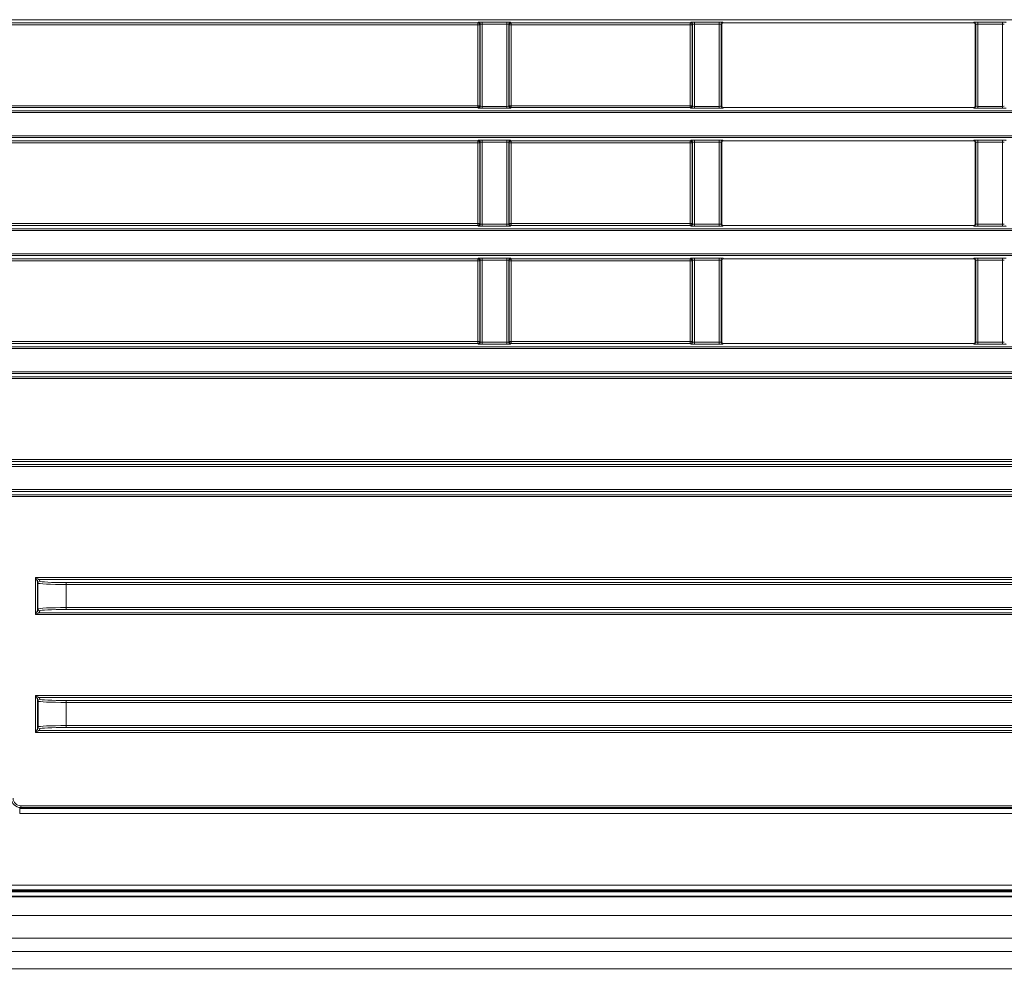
# Model space of a CAD drawing. Header units: millimetres. Extents: x 0 to 1118, y 0 to 864.
# Tile 79 of 256: x 42 to 69, y 438 to 464. Entities that reach past the tile are written whole.
import ezdxf

# ---------------------------------------------------------------- set-up
doc = ezdxf.new("R2010")
doc.units = ezdxf.units.MM
doc.styles.add('SLDTEXTSTYLE0', font='TXT', dxfattribs={"width": 0.605})
doc.dimstyles.new('SLDDIMSTYLE0', dxfattribs={"dimtxt": 3.175, "dimasz": 4.572, "dimexe": 0, "dimexo": 0.0625, "dimgap": 0.79375, "dimtad": 0, "dimtih": 1, "dimtoh": 1, "dimdec": 1, "dimlfac": 4, "dimrnd": 1e-09, "dimzin": 12, "dimdsep": 46, "dimtxsty": 'SLDTEXTSTYLE0', "dimsah": 1, "dimcen": 0.09, "dimadec": 0, "dimazin": 3, "dimtfac": 1, "dimtofl": 0, "dimtmove": 0, "dimatfit": 3, "dimfxl": 1, "dimfrac": 2, "dimtolj": 1, "dimtzin": 12, "dimarcsym": 0})

# ---------------------------------------------------------------- blocks, each defined once
blk = doc.blocks.new('_D_4')
at = {"color": 7, "linetype": 'Continuous', "lineweight": 0}
for p, q in [((26.374, 437.608), (26.374, 402.322)), ((227.249, 418.163), (227.249, 402.322)), ((128.024, 406.358), (126.933, 406.358)), ((126.933, 406.358), (126.933, 401.486)), ((136.513, 406.358), (137.604, 406.358)), ((137.604, 406.358), (137.604, 401.486)), ((26.374, 403.922), (114.201, 403.922)), ((227.249, 403.922), (139.422, 403.922)), ((126.933, 401.486), (128.024, 401.486)), ((137.604, 401.486), (136.513, 401.486))]:
    blk.add_line(p, q, dxfattribs=at)
at = {"color": 7, "linetype": 'Continuous', "lineweight": 18}
for points in [[(26.374, 403.922), (30.946, 403.16), (30.946, 404.684)], [(227.249, 403.922), (222.677, 404.684), (222.677, 403.16)]]:
    blk.add_solid(points, dxfattribs=at)
at = {"color": 7, "linetype": 'Continuous', "lineweight": 18, "char_height": 3.175, "attachment_point": 1, "style": 'SLDTEXTSTYLE0'}
for s, insert in [('803.5', (114.927, 405.578)), ('31.6', (128.024, 405.578))]:
    blk.add_mtext(s, dxfattribs=dict(at, insert=insert))

msp = doc.modelspace()

# ---------------------------------------------------------------- linework, layer by layer
at = {"color": 7, "linetype": 'Continuous', "lineweight": 18}
for p, q in [((225.0705, 463.5414), (35.9277, 463.5414)), ((37.5047, 463.4567), (54.559, 463.4567)), ((54.559, 463.4067), (37.5047, 463.4067)), ((54.5717, 463.4694), (54.559, 463.4567)), ((54.559, 463.4567), (54.559, 463.4067)), ((54.559, 463.4067), (54.6089, 463.4067)), ((54.559, 463.4067), (54.559, 461.2636)), ((54.6089, 463.4067), (54.6216, 463.4194)), ((54.6089, 461.2636), (54.6089, 463.4067)), ((54.6216, 463.4194), (54.6216, 461.2509)), ((55.3267, 463.4743), (54.6716, 463.4743)), ((54.6716, 463.4244), (54.6716, 463.4743)), ((54.6716, 463.4244), (55.3267, 463.4244)), ((54.6716, 461.2459), (54.6716, 463.4244)), ((55.3267, 463.4244), (55.3267, 463.4743)), ((55.3267, 463.4244), (55.3267, 461.2459)), ((55.3766, 461.2509), (55.3766, 463.4194)), ((55.3766, 463.4194), (55.3893, 463.4067)), ((55.3893, 463.4067), (55.3893, 461.2636)), ((55.3893, 463.4067), (55.4392, 463.4067)), ((55.4392, 463.4567), (55.4265, 463.4694)), ((60.184, 463.4567), (55.4392, 463.4567)), ((55.4392, 463.4067), (55.4392, 463.4567)), ((55.4392, 463.4067), (60.184, 463.4067)), ((55.4392, 461.2636), (55.4392, 463.4067)), ((60.1967, 463.4694), (60.184, 463.4567)), ((60.184, 463.4567), (60.184, 463.4067)), ((60.184, 463.4067), (60.2339, 463.4067)), ((60.184, 463.4067), (60.184, 461.2636)), ((60.2339, 463.4067), (60.2466, 463.4194)), ((60.2339, 461.2636), (60.2339, 463.4067)), ((60.2466, 463.4194), (60.2466, 461.2509)), ((60.9517, 463.4743), (60.2966, 463.4743)), ((60.2966, 463.4743), (60.2966, 463.4244)), ((60.2966, 463.4244), (60.9517, 463.4244)), ((60.2966, 461.2459), (60.2966, 463.4244)), ((60.9517, 463.4743), (60.9517, 463.4244)), ((60.9517, 463.4244), (60.9517, 461.2459)), ((61.0016, 461.2509), (61.0016, 463.4194)), ((61.0016, 463.4194), (61.0168, 463.4042)), ((61.0168, 463.4042), (61.0168, 461.2661)), ((61.0667, 463.4542), (61.0515, 463.4694)), ((67.6815, 463.4542), (61.0667, 463.4542)), ((67.6967, 463.4694), (67.6815, 463.4542)), ((67.7314, 463.4042), (67.7466, 463.4194)), ((67.7314, 461.2661), (67.7314, 463.4042)), ((67.7466, 463.4194), (67.7466, 461.2509)), ((68.4517, 463.4743), (67.7966, 463.4743)), ((67.7966, 463.4244), (67.7966, 463.4743)), ((67.7966, 463.4244), (68.4517, 463.4244)), ((67.7966, 461.2459), (67.7966, 463.4244)), ((68.4517, 463.4244), (68.4517, 463.4743)), ((68.4517, 463.4244), (68.4517, 461.2459)), ((35.9277, 461.1289), (225.0705, 461.1289)), ((225.0705, 461.079), (35.9277, 461.079)), ((37.5047, 461.2636), (54.559, 461.2636)), ((54.559, 461.2137), (37.5047, 461.2137)), ((54.559, 461.2636), (54.559, 461.2137)), ((54.6089, 461.2636), (54.559, 461.2636)), ((54.559, 461.2137), (54.5717, 461.201)), ((54.6216, 461.2509), (54.6089, 461.2636)), ((54.6716, 461.196), (54.6716, 461.2459)), ((55.3267, 461.2459), (54.6716, 461.2459)), ((54.6716, 461.196), (55.3267, 461.196)), ((55.3267, 461.196), (55.3267, 461.2459)), ((55.3893, 461.2636), (55.3766, 461.2509)), ((55.4392, 461.2636), (55.3893, 461.2636)), ((55.4265, 461.201), (55.4392, 461.2137)), ((55.4392, 461.2137), (55.4392, 461.2636)), ((60.184, 461.2636), (55.4392, 461.2636)), ((55.4392, 461.2137), (60.184, 461.2137)), ((60.2339, 461.2636), (60.184, 461.2636)), ((60.184, 461.2636), (60.184, 461.2137)), ((60.184, 461.2137), (60.1967, 461.201)), ((60.2466, 461.2509), (60.2339, 461.2636)), ((60.2966, 461.2459), (60.2966, 461.196)), ((60.9517, 461.2459), (60.2966, 461.2459)), ((60.2966, 461.196), (60.9517, 461.196)), ((60.9517, 461.2459), (60.9517, 461.196)), ((61.0168, 461.2661), (61.0016, 461.2509)), ((61.0515, 461.201), (61.0667, 461.2162)), ((67.6815, 461.2162), (61.0667, 461.2162)), ((67.6815, 461.2162), (67.6967, 461.201)), ((67.7466, 461.2509), (67.7314, 461.2661)), ((67.7966, 461.196), (67.7966, 461.2459)), ((68.4517, 461.2459), (67.7966, 461.2459)), ((67.7966, 461.196), (68.4517, 461.196)), ((68.4517, 461.196), (68.4517, 461.2459)), ((35.9277, 460.4664), (225.0705, 460.4664)), ((225.0705, 460.4164), (35.9277, 460.4164)), ((37.5047, 460.3317), (54.559, 460.3317)), ((54.559, 460.2817), (37.5047, 460.2817)), ((54.5717, 460.3444), (54.559, 460.3317)), ((54.559, 460.3317), (54.559, 460.2817)), ((54.559, 460.2817), (54.559, 458.1386)), ((54.559, 460.2817), (54.6089, 460.2817)), ((54.6089, 460.2817), (54.6216, 460.2944)), ((54.6089, 458.1386), (54.6089, 460.2817)), ((54.6216, 460.2944), (54.6216, 458.1259)), ((55.3267, 460.3493), (54.6716, 460.3493)), ((54.6716, 460.3493), (54.6716, 460.2994)), ((54.6716, 460.2994), (55.3267, 460.2994)), ((54.6716, 458.1209), (54.6716, 460.2994)), ((55.3267, 460.3493), (55.3267, 460.2994)), ((55.3267, 460.2994), (55.3267, 458.1209)), ((55.3766, 458.1259), (55.3766, 460.2944)), ((55.3766, 460.2944), (55.3893, 460.2817)), ((55.3893, 460.2817), (55.3893, 458.1386)), ((55.3893, 460.2817), (55.4392, 460.2817)), ((55.4392, 460.3317), (55.4265, 460.3444)), ((60.184, 460.3317), (55.4392, 460.3317)), ((55.4392, 460.2817), (55.4392, 460.3317)), ((55.4392, 458.1386), (55.4392, 460.2817)), ((55.4392, 460.2817), (60.184, 460.2817)), ((60.1967, 460.3444), (60.184, 460.3317)), ((60.184, 460.3317), (60.184, 460.2817)), ((60.184, 460.2817), (60.2339, 460.2817)), ((60.184, 460.2817), (60.184, 458.1386)), ((60.2339, 460.2817), (60.2466, 460.2944)), ((60.2339, 458.1386), (60.2339, 460.2817)), ((60.2466, 460.2944), (60.2466, 458.1259)), ((60.9517, 460.3493), (60.2966, 460.3493)), ((60.2966, 460.3493), (60.2966, 460.2994)), ((60.2966, 460.2994), (60.9517, 460.2994)), ((60.2966, 458.1209), (60.2966, 460.2994)), ((60.9517, 460.3493), (60.9517, 460.2994)), ((60.9517, 460.2994), (60.9517, 458.1209)), ((61.0016, 458.1259), (61.0016, 460.2944)), ((61.0016, 460.2944), (61.0168, 460.2792)), ((61.0168, 460.2792), (61.0168, 458.1411)), ((61.0667, 460.3292), (61.0515, 460.3444)), ((67.6815, 460.3292), (61.0667, 460.3292)), ((67.6967, 460.3444), (67.6815, 460.3292)), ((67.7314, 460.2792), (67.7466, 460.2944)), ((67.7314, 458.1411), (67.7314, 460.2792)), ((67.7466, 460.2944), (67.7466, 458.1259)), ((68.4517, 460.3493), (67.7966, 460.3493)), ((67.7966, 460.3493), (67.7966, 460.2994)), ((67.7966, 460.2994), (68.4517, 460.2994)), ((67.7966, 458.1209), (67.7966, 460.2994)), ((68.4517, 460.3493), (68.4517, 460.2994)), ((68.4517, 460.2994), (68.4517, 458.1209)), ((35.9277, 458.0039), (225.0705, 458.0039)), ((225.0705, 457.954), (35.9277, 457.954)), ((37.5047, 458.1386), (54.559, 458.1386)), ((54.559, 458.0887), (37.5047, 458.0887)), ((54.559, 458.1386), (54.559, 458.0887)), ((54.6089, 458.1386), (54.559, 458.1386)), ((54.559, 458.0887), (54.5717, 458.076)), ((54.6216, 458.1259), (54.6089, 458.1386)), ((54.6716, 458.1209), (54.6716, 458.071)), ((55.3267, 458.1209), (54.6716, 458.1209)), ((54.6716, 458.071), (55.3267, 458.071)), ((55.3267, 458.1209), (55.3267, 458.071)), ((55.3893, 458.1386), (55.3766, 458.1259)), ((55.4392, 458.1386), (55.3893, 458.1386)), ((55.4265, 458.076), (55.4392, 458.0887)), ((55.4392, 458.0887), (55.4392, 458.1386)), ((60.184, 458.1386), (55.4392, 458.1386)), ((55.4392, 458.0887), (60.184, 458.0887)), ((60.2339, 458.1386), (60.184, 458.1386)), ((60.184, 458.1386), (60.184, 458.0887)), ((60.184, 458.0887), (60.1967, 458.076)), ((60.2466, 458.1259), (60.2339, 458.1386)), ((60.2966, 458.1209), (60.2966, 458.071)), ((60.9517, 458.1209), (60.2966, 458.1209)), ((60.2966, 458.071), (60.9517, 458.071)), ((60.9517, 458.1209), (60.9517, 458.071)), ((61.0168, 458.1411), (61.0016, 458.1259)), ((61.0515, 458.076), (61.0667, 458.0912)), ((67.6815, 458.0912), (61.0667, 458.0912)), ((67.6815, 458.0912), (67.6967, 458.076)), ((67.7466, 458.1259), (67.7314, 458.1411)), ((67.7966, 458.1209), (67.7966, 458.071)), ((68.4517, 458.1209), (67.7966, 458.1209)), ((67.7966, 458.071), (68.4517, 458.071)), ((68.4517, 458.1209), (68.4517, 458.071)), ((35.9277, 457.3414), (225.0705, 457.3414)), ((225.0705, 457.2914), (35.9277, 457.2914)), ((37.5047, 457.2067), (54.559, 457.2067)), ((54.559, 457.1567), (37.5047, 457.1567)), ((54.5717, 457.2194), (54.559, 457.2067)), ((54.559, 457.2067), (54.559, 457.1567)), ((54.559, 457.1567), (54.559, 455.0136)), ((54.559, 457.1567), (54.6089, 457.1567)), ((54.6089, 457.1567), (54.6216, 457.1694)), ((54.6089, 455.0136), (54.6089, 457.1567)), ((54.6216, 457.1694), (54.6216, 455.0009)), ((55.3267, 457.2243), (54.6716, 457.2243)), ((54.6716, 457.2243), (54.6716, 457.1744)), ((54.6716, 457.1744), (55.3267, 457.1744)), ((54.6716, 454.9959), (54.6716, 457.1744)), ((55.3267, 457.2243), (55.3267, 457.1744)), ((55.3267, 457.1744), (55.3267, 454.9959)), ((55.3766, 455.0009), (55.3766, 457.1694)), ((55.3766, 457.1694), (55.3893, 457.1567)), ((55.3893, 457.1567), (55.3893, 455.0136)), ((55.3893, 457.1567), (55.4392, 457.1567)), ((55.4392, 457.2067), (55.4265, 457.2194)), ((60.184, 457.2067), (55.4392, 457.2067)), ((55.4392, 457.1567), (55.4392, 457.2067)), ((55.4392, 455.0136), (55.4392, 457.1567)), ((55.4392, 457.1567), (60.184, 457.1567)), ((60.1967, 457.2194), (60.184, 457.2067)), ((60.184, 457.2067), (60.184, 457.1567)), ((60.184, 457.1567), (60.2339, 457.1567)), ((60.184, 457.1567), (60.184, 455.0136)), ((60.2339, 457.1567), (60.2466, 457.1694)), ((60.2339, 455.0136), (60.2339, 457.1567)), ((60.2466, 457.1694), (60.2466, 455.0009)), ((60.9517, 457.2243), (60.2966, 457.2243)), ((60.2966, 457.2243), (60.2966, 457.1744)), ((60.2966, 457.1744), (60.9517, 457.1744)), ((60.2966, 454.9959), (60.2966, 457.1744)), ((60.9517, 457.2243), (60.9517, 457.1744)), ((60.9517, 457.1744), (60.9517, 454.9959)), ((61.0016, 455.0009), (61.0016, 457.1694)), ((61.0016, 457.1694), (61.0168, 457.1542)), ((61.0168, 457.1542), (61.0168, 455.0161)), ((61.0667, 457.2042), (61.0515, 457.2194)), ((67.6815, 457.2042), (61.0667, 457.2042)), ((67.6967, 457.2194), (67.6815, 457.2042)), ((67.7314, 457.1542), (67.7466, 457.1694)), ((67.7314, 455.0161), (67.7314, 457.1542)), ((67.7466, 457.1694), (67.7466, 455.0009)), ((68.4517, 457.2243), (67.7966, 457.2243)), ((67.7966, 457.2243), (67.7966, 457.1744)), ((67.7966, 457.1744), (68.4517, 457.1744)), ((67.7966, 454.9959), (67.7966, 457.1744)), ((68.4517, 457.2243), (68.4517, 457.1744)), ((68.4517, 457.1744), (68.4517, 454.9959)), ((61.0168, 455.0161), (61.0016, 455.0009)), ((67.7466, 455.0009), (67.7314, 455.0161)), ((35.9277, 454.8789), (225.0705, 454.8789)), ((225.0705, 454.829), (35.9277, 454.829)), ((37.5047, 455.0136), (54.559, 455.0136)), ((54.559, 454.9637), (37.5047, 454.9637)), ((54.6089, 455.0136), (54.559, 455.0136)), ((54.559, 455.0136), (54.559, 454.9637)), ((54.559, 454.9637), (54.5717, 454.951)), ((54.6216, 455.0009), (54.6089, 455.0136)), ((54.6716, 454.9959), (54.6716, 454.946)), ((55.3267, 454.9959), (54.6716, 454.9959)), ((54.6716, 454.946), (55.3267, 454.946)), ((55.3267, 454.9959), (55.3267, 454.946)), ((55.3893, 455.0136), (55.3766, 455.0009)), ((55.4392, 455.0136), (55.3893, 455.0136)), ((55.4265, 454.951), (55.4392, 454.9637)), ((55.4392, 454.9637), (55.4392, 455.0136)), ((60.184, 455.0136), (55.4392, 455.0136)), ((55.4392, 454.9637), (60.184, 454.9637)), ((60.2339, 455.0136), (60.184, 455.0136)), ((60.184, 455.0136), (60.184, 454.9637)), ((60.184, 454.9637), (60.1967, 454.951)), ((60.2466, 455.0009), (60.2339, 455.0136)), ((60.2966, 454.9959), (60.2966, 454.946)), ((60.9517, 454.9959), (60.2966, 454.9959)), ((60.2966, 454.946), (60.9517, 454.946)), ((60.9517, 454.9959), (60.9517, 454.946)), ((61.0515, 454.951), (61.0667, 454.9662)), ((67.6815, 454.9662), (61.0667, 454.9662)), ((67.6815, 454.9662), (67.6967, 454.951)), ((67.7966, 454.9959), (67.7966, 454.946)), ((68.4517, 454.9959), (67.7966, 454.9959)), ((67.7966, 454.946), (68.4517, 454.946)), ((68.4517, 454.9959), (68.4517, 454.946)), ((35.9277, 454.2164), (225.0705, 454.2164)), ((225.0705, 454.1664), (35.9277, 454.1664)), ((37.5047, 454.0817), (223.4935, 454.0817)), ((223.4935, 454.0317), (37.5047, 454.0317)), ((37.5047, 451.8886), (223.4935, 451.8886)), ((35.9277, 451.7539), (225.0705, 451.7539)), ((225.0705, 451.704), (35.9277, 451.704)), ((223.4935, 451.8387), (37.5047, 451.8387)), ((35.9277, 451.0914), (225.0705, 451.0914)), ((225.0705, 451.0414), (35.9277, 451.0414)), ((37.5047, 450.9567), (223.4935, 450.9567)), ((223.4935, 450.9067), (37.5047, 450.9067)), ((42.8434, 447.7817), (42.8434, 448.7636)), ((42.8933, 448.6638), (42.8434, 448.7636)), ((42.8434, 448.7636), (42.9433, 448.7137)), ((42.8434, 448.7636), (218.1548, 448.7636)), ((42.9096, 448.615), (42.8934, 448.6636)), ((42.8934, 448.6636), (42.8934, 447.8818)), ((42.9096, 447.9303), (42.9096, 448.615)), ((218.0549, 448.7137), (42.9433, 448.7137)), ((42.9434, 448.7135), (42.9596, 448.6649)), ((43.6595, 448.579), (43.6595, 448.6289)), ((43.6595, 448.6289), (217.3388, 448.6289)), ((217.3388, 448.579), (43.6595, 448.579)), ((43.6595, 448.579), (43.6595, 447.9664)), ((42.8434, 447.7817), (42.8933, 447.8816)), ((42.9433, 447.8317), (42.8434, 447.7817)), ((218.1548, 447.7817), (42.8434, 447.7817)), ((42.8934, 447.8818), (42.9096, 447.9303)), ((42.9433, 447.8317), (218.0549, 447.8317)), ((42.9596, 447.8804), (42.9434, 447.8318)), ((43.6595, 447.9164), (43.6595, 447.9664)), ((43.6595, 447.9664), (217.3388, 447.9664)), ((217.3388, 447.9164), (43.6595, 447.9164)), ((42.8451, 444.6567), (42.8451, 445.6386)), ((42.895, 445.5388), (42.8451, 445.6386)), ((42.8451, 445.6386), (42.9449, 445.5887)), ((42.8451, 445.6386), (218.1531, 445.6386)), ((42.9112, 445.49), (42.8951, 445.5386)), ((42.8951, 445.5386), (42.8951, 444.7568)), ((42.9112, 444.8053), (42.9112, 445.49)), ((218.0533, 445.5887), (42.9449, 445.5887)), ((42.9451, 445.5885), (42.9612, 445.5399)), ((43.6611, 445.454), (43.6611, 445.5039)), ((43.6611, 445.5039), (217.3371, 445.5039)), ((217.3371, 445.454), (43.6611, 445.454)), ((43.6611, 445.454), (43.6611, 444.8414)), ((42.8451, 444.6567), (42.895, 444.7566)), ((42.9449, 444.7067), (42.8451, 444.6567)), ((218.1531, 444.6567), (42.8451, 444.6567)), ((42.8951, 444.7568), (42.9112, 444.8053)), ((42.9449, 444.7067), (218.0533, 444.7067)), ((42.9612, 444.7554), (42.9451, 444.7068)), ((43.6611, 444.8414), (217.3371, 444.8414)), ((43.6611, 444.7914), (43.6611, 444.8414)), ((217.3371, 444.7914), (43.6611, 444.7914)), ((42.4531, 442.668), (42.4262, 442.6411)), ((42.4262, 442.5161), (42.4262, 442.6411)), ((42.4262, 442.6411), (218.572, 442.6411)), ((218.572, 442.5161), (42.4262, 442.5161)), ((42.4531, 442.7179), (42.4531, 442.668)), ((42.4531, 442.7179), (218.5451, 442.7179)), ((218.5451, 442.668), (42.4531, 442.668)), ((37.7608, 440.6107), (223.2374, 440.6107)), ((223.2374, 440.4857), (37.7608, 440.4857)), ((38.5366, 440.4389), (222.4616, 440.4389)), ((38.5366, 439.8139), (222.4616, 439.8139)), ((38.5366, 439.2085), (222.4616, 439.2085)), ((38.5366, 438.855), (222.4616, 438.855)), ((38.5366, 438.3979), (222.4616, 438.3979))]:
    msp.add_line(p, q, dxfattribs=at)
at = {"color": 7, "linetype": 'Continuous', "lineweight": 35}
for p, q in [((223.2483, 440.4595), (37.7499, 440.4595)), ((38.5366, 440.3139), (222.4616, 440.3139))]:
    msp.add_line(p, q, dxfattribs=at)
at = {"color": 7, "linetype": 'Continuous', "lineweight": 18}
for centre, radius, start, end in [((54.5588, 463.4066), 0.0501, 0.1836, 89.8164), ((54.5715, 463.4193), 0.0501, 0.1836, 89.8164), ((55.4267, 463.4193), 0.0501, 90.1836, 179.8164), ((55.4394, 463.4066), 0.0501, 90.1836, 179.8164), ((60.1838, 463.4066), 0.0501, 0.1836, 89.8164), ((60.1965, 463.4193), 0.0501, 0.1836, 89.8164), ((61.0517, 463.4193), 0.0501, 90.1836, 179.8164), ((67.6965, 463.4193), 0.0501, 0.1836, 89.8164), ((54.5588, 461.2638), 0.0501, 270.1836, 359.8164), ((54.5715, 461.2511), 0.0501, 270.1836, 359.8164), ((55.4267, 461.2511), 0.0501, 180.1836, 269.8164), ((55.4394, 461.2638), 0.0501, 180.1836, 269.8164), ((60.1838, 461.2638), 0.0501, 270.1836, 359.8164), ((60.1965, 461.2511), 0.0501, 270.1836, 359.8164), ((61.0517, 461.2511), 0.0501, 180.1836, 269.8164), ((67.6965, 461.2511), 0.0501, 270.1836, 359.8164), ((54.5588, 460.2816), 0.0501, 0.1836, 89.8164), ((54.5715, 460.2943), 0.0501, 0.1836, 89.8164), ((55.4267, 460.2943), 0.0501, 90.1836, 179.8164), ((55.4394, 460.2816), 0.0501, 90.1836, 179.8164), ((60.1838, 460.2816), 0.0501, 0.1836, 89.8164), ((60.1965, 460.2943), 0.0501, 0.1836, 89.8164), ((61.0517, 460.2943), 0.0501, 90.1836, 179.8164), ((67.6965, 460.2943), 0.0501, 0.1836, 89.8164), ((54.5588, 458.1388), 0.0501, 270.1836, 359.8164), ((54.5715, 458.1261), 0.0501, 270.1836, 359.8164), ((55.4267, 458.1261), 0.0501, 180.1836, 269.8164), ((55.4394, 458.1388), 0.0501, 180.1836, 269.8164), ((60.1838, 458.1388), 0.0501, 270.1836, 359.8164), ((60.1965, 458.1261), 0.0501, 270.1836, 359.8164), ((61.0517, 458.1261), 0.0501, 180.1836, 269.8164), ((67.6965, 458.1261), 0.0501, 270.1836, 359.8164), ((54.5588, 457.1566), 0.0501, 0.1836, 89.8164), ((54.5715, 457.1693), 0.0501, 0.1836, 89.8164), ((55.4267, 457.1693), 0.0501, 90.1836, 179.8164), ((55.4394, 457.1566), 0.0501, 90.1836, 179.8164), ((60.1838, 457.1566), 0.0501, 0.1836, 89.8164), ((60.1965, 457.1693), 0.0501, 0.1836, 89.8164), ((61.0517, 457.1693), 0.0501, 90.1836, 179.8164), ((67.6965, 457.1693), 0.0501, 0.1836, 89.8164), ((54.5588, 455.0138), 0.0501, 270.1836, 359.8164), ((54.5715, 455.0011), 0.0501, 270.1836, 359.8164), ((55.4267, 455.0011), 0.0501, 180.1836, 269.8164), ((55.4394, 455.0138), 0.0501, 180.1836, 269.8164), ((60.1838, 455.0138), 0.0501, 270.1836, 359.8164), ((60.1965, 455.0011), 0.0501, 270.1836, 359.8164), ((61.0517, 455.0011), 0.0501, 180.1836, 269.8164), ((67.6965, 455.0011), 0.0501, 270.1836, 359.8164), ((42.9434, 448.6636), 0.0501, 90.1836, 179.8164), ((42.9434, 448.6635), 0.05, 90.02637, 179.90378), ((42.9596, 448.6149), 0.05, 90.02637, 179.90378), ((42.9434, 447.8817), 0.0501, 180.1836, 269.8164), ((42.9434, 447.8819), 0.05, 180.09622, 269.97363), ((42.9596, 447.9304), 0.05, 180.09622, 269.97363), ((42.9451, 445.5386), 0.0501, 90.1836, 179.8164), ((42.9451, 445.5385), 0.05, 90.02637, 179.90378), ((42.9613, 445.4899), 0.05, 90.02637, 179.90378), ((42.9451, 444.7567), 0.0501, 180.1836, 269.8164), ((42.9451, 444.7569), 0.05, 180.09622, 269.97363), ((42.9613, 444.8054), 0.05, 180.09622, 269.97363)]:
    msp.add_arc(centre, radius, start, end, dxfattribs=at)
for centre, major_axis, ratio, start_param, end_param in [((54.6716, 463.4691), (0.1, 0), 0.0524078, 1.5707963, 3.0892328), ((54.6716, 463.4192), (0.05, 0), 0.1048156, 1.5707963, 3.0892328), ((55.3267, 463.4691), (0.1, 0), 0.0524078, 0.0523599, 1.5707963), ((55.3267, 463.4192), (0.05, 0), 0.1048156, 0.0523599, 1.5707963), ((60.2966, 463.4691), (0.1, 0), 0.0524078, 1.5707963, 3.0892328), ((60.2966, 463.4192), (0.05, 0), 0.1048156, 1.5707963, 3.0892328), ((60.9517, 463.4691), (0.1, 0), 0.0524078, 0.0523599, 1.5707963), ((60.9517, 463.4192), (0.05, 0), 0.1048156, 0.0523599, 1.5707963), ((61.0669, 463.4041), (-0.0355, 0.0355), 0.9972647, 5.4991567, 7.0672139), ((67.6814, 463.4041), (-0.0355, -0.0355), 0.9972647, 2.357564, 3.9256213), ((67.7966, 463.4691), (0.1, 0), 0.0524078, 1.5707963, 3.0892328), ((67.7966, 463.4192), (0.05, 0), 0.1048156, 1.5707963, 3.0892328), ((68.4517, 463.4691), (0.1, 0), 0.0524078, 0.0523599, 1.5707963), ((68.4517, 463.4192), (0.05, 0), 0.1048156, 0.0523599, 1.5707963), ((54.6716, 461.2012), (0.1, 0), 0.0524078, 3.1939525, 4.712389), ((54.6716, 461.2512), (0.05, 0), 0.1048156, 3.1939525, 4.712389), ((55.3267, 461.2512), (0.05, 0), 0.1048156, 4.712389, 6.2308254), ((55.3267, 461.2012), (0.1, 0), 0.0524078, 4.712389, 6.2308254), ((60.2966, 461.2012), (0.1, 0), 0.0524078, 3.1939525, 4.712389), ((60.2966, 461.2512), (0.05, 0), 0.1048156, 3.1939525, 4.712389), ((60.9517, 461.2512), (0.05, 0), 0.1048156, 4.712389, 6.2308254), ((60.9517, 461.2012), (0.1, 0), 0.0524078, 4.712389, 6.2308254), ((61.0669, 461.2662), (-0.0355, -0.0355), 0.9972647, 5.4991567, 7.0672139), ((67.6814, 461.2662), (-0.0355, 0.0355), 0.9972647, 2.357564, 3.9256213), ((67.7966, 461.2012), (0.1, 0), 0.0524078, 3.1939525, 4.712389), ((67.7966, 461.2512), (0.05, 0), 0.1048156, 3.1939525, 4.712389), ((68.4517, 461.2512), (0.05, 0), 0.1048156, 4.712389, 6.2308254), ((68.4517, 461.2012), (0.1, 0), 0.0524078, 4.712389, 6.2308254), ((54.6716, 460.3441), (0.1, 0), 0.0524078, 1.5707963, 3.0892328), ((54.6716, 460.2942), (0.05, 0), 0.1048156, 1.5707963, 3.0892328), ((55.3267, 460.3441), (0.1, 0), 0.0524078, 0.0523599, 1.5707963), ((55.3267, 460.2942), (0.05, 0), 0.1048156, 0.0523599, 1.5707963), ((60.2966, 460.3441), (0.1, 0), 0.0524078, 1.5707963, 3.0892328), ((60.2966, 460.2942), (0.05, 0), 0.1048156, 1.5707963, 3.0892328), ((60.9517, 460.3441), (0.1, 0), 0.0524078, 0.0523599, 1.5707963), ((60.9517, 460.2942), (0.05, 0), 0.1048156, 0.0523599, 1.5707963), ((61.0669, 460.2791), (-0.0355, 0.0355), 0.9972647, 5.4991567, 7.0672139), ((67.6814, 460.2791), (-0.0355, -0.0355), 0.9972647, 2.357564, 3.9256213), ((67.7966, 460.3441), (0.1, 0), 0.0524078, 1.5707963, 3.0892328), ((67.7966, 460.2942), (0.05, 0), 0.1048156, 1.5707963, 3.0892328), ((68.4517, 460.3441), (0.1, 0), 0.0524078, 0.0523599, 1.5707963), ((68.4517, 460.2942), (0.05, 0), 0.1048156, 0.0523599, 1.5707963), ((54.6716, 458.0762), (0.1, 0), 0.0524078, 3.1939525, 4.712389), ((54.6716, 458.1262), (0.05, 0), 0.1048156, 3.1939525, 4.712389), ((55.3267, 458.1262), (0.05, 0), 0.1048156, 4.712389, 6.2308254), ((55.3267, 458.0762), (0.1, 0), 0.0524078, 4.712389, 6.2308254), ((60.2966, 458.0762), (0.1, 0), 0.0524078, 3.1939525, 4.712389), ((60.2966, 458.1262), (0.05, 0), 0.1048156, 3.1939525, 4.712389), ((60.9517, 458.1262), (0.05, 0), 0.1048156, 4.712389, 6.2308254), ((60.9517, 458.0762), (0.1, 0), 0.0524078, 4.712389, 6.2308254), ((61.0669, 458.1412), (-0.0355, -0.0355), 0.9972647, 5.4991567, 7.0672139), ((67.6814, 458.1412), (-0.0355, 0.0355), 0.9972647, 2.357564, 3.9256213), ((67.7966, 458.0762), (0.1, 0), 0.0524078, 3.1939525, 4.712389), ((67.7966, 458.1262), (0.05, 0), 0.1048156, 3.1939525, 4.712389), ((68.4517, 458.1262), (0.05, 0), 0.1048156, 4.712389, 6.2308254), ((68.4517, 458.0762), (0.1, 0), 0.0524078, 4.712389, 6.2308254), ((54.6716, 457.2191), (0.1, 0), 0.0524078, 1.5707963, 3.0892328), ((54.6716, 457.1692), (0.05, 0), 0.1048156, 1.5707963, 3.0892328), ((55.3267, 457.2191), (0.1, 0), 0.0524078, 0.0523599, 1.5707963), ((55.3267, 457.1692), (0.05, 0), 0.1048156, 0.0523599, 1.5707963), ((60.2966, 457.2191), (0.1, 0), 0.0524078, 1.5707963, 3.0892328), ((60.2966, 457.1692), (0.05, 0), 0.1048156, 1.5707963, 3.0892328), ((60.9517, 457.2191), (0.1, 0), 0.0524078, 0.0523599, 1.5707963), ((60.9517, 457.1692), (0.05, 0), 0.1048156, 0.0523599, 1.5707963), ((61.0669, 457.1541), (-0.0355, 0.0355), 0.9972647, 5.4991567, 7.0672139), ((67.6814, 457.1541), (-0.0355, -0.0355), 0.9972647, 2.357564, 3.9256213), ((67.7966, 457.2191), (0.1, 0), 0.0524078, 1.5707963, 3.0892328), ((67.7966, 457.1692), (0.05, 0), 0.1048156, 1.5707963, 3.0892328), ((68.4517, 457.2191), (0.1, 0), 0.0524078, 0.0523599, 1.5707963), ((68.4517, 457.1692), (0.05, 0), 0.1048156, 0.0523599, 1.5707963), ((61.0669, 455.0162), (-0.0355, -0.0355), 0.9972647, 5.4991567, 7.0672139), ((67.6814, 455.0162), (0.0355, -0.0355), 0.9972647, 5.4991567, 7.0672139), ((54.6716, 454.9512), (0.1, 0), 0.0524078, 3.1939525, 4.712389), ((54.6716, 455.0012), (0.05, 0), 0.1048156, 3.1939525, 4.712389), ((55.3267, 455.0012), (0.05, 0), 0.1048156, 4.712389, 6.2308254), ((55.3267, 454.9512), (0.1, 0), 0.0524078, 4.712389, 6.2308254), ((60.2966, 454.9512), (0.1, 0), 0.0524078, 3.1939525, 4.712389), ((60.2966, 455.0012), (0.05, 0), 0.1048156, 3.1939525, 4.712389), ((60.9517, 455.0012), (0.05, 0), 0.1048156, 4.712389, 6.2308254), ((60.9517, 454.9512), (0.1, 0), 0.0524078, 4.712389, 6.2308254), ((67.7966, 454.9512), (0.1, 0), 0.0524078, 3.1939525, 4.712389), ((67.7966, 455.0012), (0.05, 0), 0.1048156, 3.1939525, 4.712389), ((68.4517, 455.0012), (0.05, 0), 0.1048156, 4.712389, 6.2308254), ((68.4517, 454.9512), (0.1, 0), 0.0524078, 4.712389, 6.2308254), ((42.8434, 448.6635), (0.05, 0), 0.1048156, 0.0174533, 0.0523599), ((43.6595, 448.6157), (0.75, 0), 0.0489139, 3.1590459, 4.712389), ((42.8434, 448.7134), (0.1, 0), 0.0524078, 0.0174533, 0.0523599), ((43.6595, 448.6656), (0.7, 0), 0.0524078, 3.1590459, 4.712389), ((42.8434, 447.8819), (0.05, 0), 0.1048156, 6.2308254, 6.265732), ((43.6595, 447.9297), (0.75, 0), 0.0489139, 1.5707963, 3.1241394), ((42.8434, 447.8319), (0.1, 0), 0.0524078, 6.2308254, 6.265732), ((43.6595, 447.8798), (0.7, 0), 0.0524078, 1.5707963, 3.1241394), ((42.8451, 445.5385), (0.05, 0), 0.1048156, 0.0174533, 0.0523599), ((43.6611, 445.4907), (0.75, 0), 0.0489139, 3.1590459, 4.712389), ((42.8451, 445.5884), (0.1, 0), 0.0524078, 0.0174533, 0.0523599), ((43.6611, 445.5406), (0.7, 0), 0.0524078, 3.1590459, 4.712389), ((42.8451, 444.7569), (0.05, 0), 0.1048156, 6.2308254, 6.265732), ((43.6611, 444.8047), (0.75, 0), 0.0489139, 1.5707963, 3.1241394), ((42.8451, 444.7069), (0.1, 0), 0.0524078, 6.2308254, 6.265732), ((43.6611, 444.7548), (0.7, 0), 0.0524078, 1.5707963, 3.1241394), ((42.4532, 442.918), (0.1768, 0.1768), 0.9998172, 2.3563468, 3.9268385), ((42.4532, 442.918), (0.1415, 0.1415), 0.9996955, 2.3563468, 3.9268385)]:
    msp.add_ellipse(centre, major_axis=major_axis, ratio=ratio, start_param=start_param, end_param=end_param, dxfattribs=at)

# ---------------------------------------------------------------- dimensions: what is measured, and where the dimension line sits
dim = msp.add_linear_dim(base=(26.3741, 403.9221), p1=(227.2491, 419.7634), p2=(26.3741, 439.2086), dimstyle='SLDDIMSTYLE0', dxfattribs=at)
dim.commit()
dim.dimension.update_dxf_attribs({"geometry": '_D_4', "text_midpoint": (126.8116, 403.9221), "dimtype": 160})

doc.saveas('drawing.dxf')
